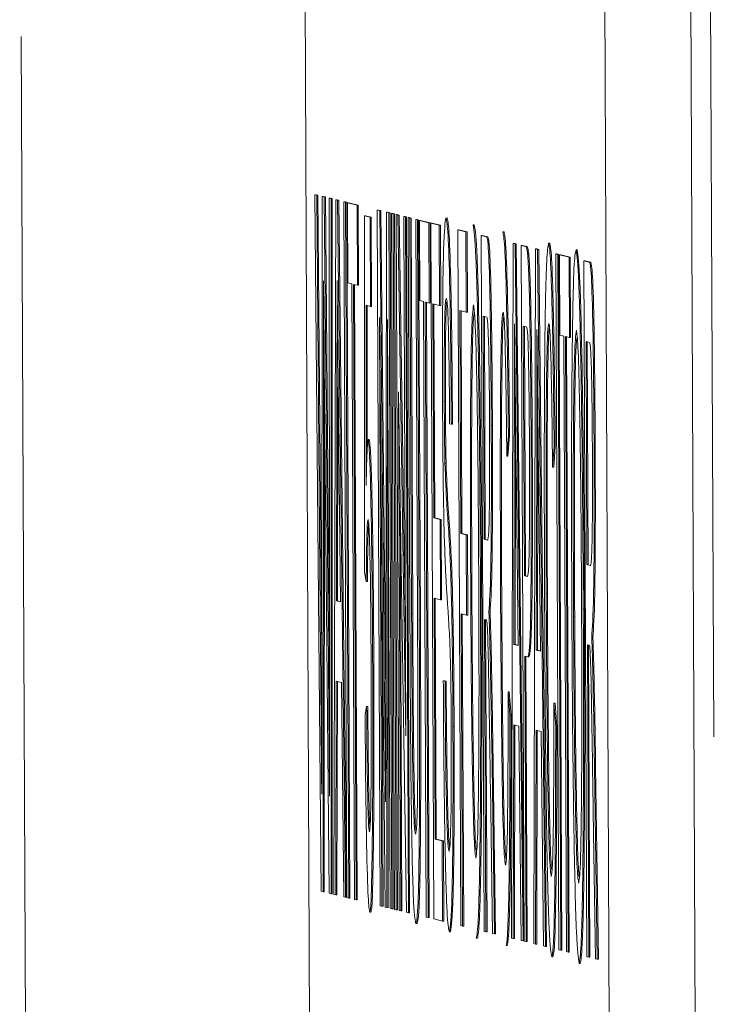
# Model space of a CAD drawing. Header units: inches. Extents: x 0.8 to 33.2, y 0.3 to 21.8.
# Tile 32 of 52: x 7.0688 to 7.1309, y 13.6593 to 13.7452. Entities that reach past the tile are written whole.
import ezdxf

# ---------------------------------------------------------------- set-up
doc = ezdxf.new("R2010")
doc.units = ezdxf.units.IN
doc.header["$MEASUREMENT"] = 0
doc.linetypes.add('PHANTOM', pattern=[0.5, 0.25, -0.05, 0.05, -0.05, 0.05, -0.05])

msp = doc.modelspace()

# ---------------------------------------------------------------- linework, layer by layer
at = {"color": 7, "linetype": 'PHANTOM', "lineweight": 0}
for p, q in [((7.130949, 13.33263), (7.126667, 14.313936)), ((7.070092, 13.493701), (7.068849, 13.773606))]:
    msp.add_line(p, q, dxfattribs=at)
at = {"color": 7, "linetype": 'Continuous', "lineweight": 15}
for p, q in [((7.092968, 13.926943), (7.094604, 13.55195)), ((7.120783, 13.54552), (7.119146, 13.920513)), ((7.128281, 13.545553), (7.126645, 13.920546)), ((7.095151, 13.669163), (7.094619, 13.729896)), ((7.094619, 13.729896), (7.094774, 13.729858)), ((7.094619, 13.729896), (7.094719, 13.729896)), ((7.094719, 13.729896), (7.094874, 13.729858)), ((7.094774, 13.729858), (7.095105, 13.689921)), ((7.094774, 13.729858), (7.094874, 13.729858)), ((7.094874, 13.729858), (7.095205, 13.689921)), ((7.095214, 13.688389), (7.095243, 13.729743)), ((7.095243, 13.729743), (7.095423, 13.729699)), ((7.095243, 13.729743), (7.095343, 13.729743)), ((7.095343, 13.729743), (7.095523, 13.729699)), ((7.095423, 13.729699), (7.095706, 13.699267)), ((7.095423, 13.729699), (7.095523, 13.729699)), ((7.095523, 13.729699), (7.095806, 13.699267)), ((7.095863, 13.72959), (7.095963, 13.729591)), ((7.095863, 13.72959), (7.096018, 13.729552)), ((7.09588, 13.689961), (7.095863, 13.72959)), ((7.095963, 13.729591), (7.096118, 13.729553)), ((7.096018, 13.729552), (7.096016, 13.66895)), ((7.096018, 13.729552), (7.096118, 13.729553)), ((7.096118, 13.729553), (7.096115, 13.668951)), ((7.096273, 13.668887), (7.096429, 13.729451)), ((7.096429, 13.729451), (7.096529, 13.729452)), ((7.096429, 13.729451), (7.096597, 13.72941)), ((7.096529, 13.729452), (7.096697, 13.72941)), ((7.096597, 13.72941), (7.097283, 13.668639)), ((7.096597, 13.72941), (7.096697, 13.72941)), ((7.096697, 13.72941), (7.097382, 13.66864)), ((7.097409, 13.668608), (7.097144, 13.729276)), ((7.097144, 13.729276), (7.097294, 13.729239)), ((7.097144, 13.729276), (7.097244, 13.729276)), ((7.097244, 13.729276), (7.097394, 13.729239)), ((7.097294, 13.729239), (7.097558, 13.668571)), ((7.097294, 13.729239), (7.097394, 13.729239)), ((7.097394, 13.729239), (7.097658, 13.668572)), ((7.097456, 13.729199), (7.097556, 13.7292)), ((7.097456, 13.729199), (7.098285, 13.728996)), ((7.097487, 13.722199), (7.097456, 13.729199)), ((7.097556, 13.7292), (7.098385, 13.728996)), ((7.098285, 13.728996), (7.098385, 13.728996)), ((7.098385, 13.728996), (7.098415, 13.721996)), ((7.098285, 13.728996), (7.098315, 13.721996)), ((7.100049, 13.728562), (7.100149, 13.728563)), ((7.100314, 13.667894), (7.100049, 13.728562)), ((7.100049, 13.728562), (7.100274, 13.728507)), ((7.100149, 13.728563), (7.100374, 13.728508)), ((7.100274, 13.728507), (7.100374, 13.728508)), ((7.100274, 13.728507), (7.100696, 13.685877)), ((7.100374, 13.728508), (7.100793, 13.686264)), ((7.100793, 13.686582), (7.100845, 13.728367)), ((7.100845, 13.728367), (7.101067, 13.728312)), ((7.100845, 13.728367), (7.100945, 13.728367)), ((7.100945, 13.728367), (7.101167, 13.728313)), ((7.101067, 13.728312), (7.101167, 13.728313)), ((7.101067, 13.728312), (7.101332, 13.667644)), ((7.101167, 13.728313), (7.101432, 13.667645)), ((7.101298, 13.728255), (7.101398, 13.728256)), ((7.101563, 13.667588), (7.101298, 13.728255)), ((7.101298, 13.728255), (7.101448, 13.728219)), ((7.101398, 13.728256), (7.101548, 13.728219)), ((7.101448, 13.728219), (7.101712, 13.667551)), ((7.101448, 13.728219), (7.101548, 13.728219)), ((7.101548, 13.728219), (7.101812, 13.667551)), ((7.101956, 13.667491), (7.101692, 13.728159)), ((7.101692, 13.728159), (7.10185, 13.72812)), ((7.101692, 13.728159), (7.101792, 13.728159)), ((7.101792, 13.728159), (7.10195, 13.728121)), ((7.098926, 13.728061), (7.099026, 13.728062)), ((7.098953, 13.696976), (7.098926, 13.728061)), ((7.098926, 13.728061), (7.099428, 13.727938)), ((7.099026, 13.728062), (7.099528, 13.727938)), ((7.099428, 13.727938), (7.099462, 13.72016)), ((7.099428, 13.727938), (7.099528, 13.727938)), ((7.099528, 13.727938), (7.099562, 13.72016)), ((7.10185, 13.72812), (7.10195, 13.728121)), ((7.10185, 13.72812), (7.102555, 13.682726)), ((7.10195, 13.728121), (7.102515, 13.691682)), ((7.102357, 13.727995), (7.102457, 13.727996)), ((7.102555, 13.682726), (7.102357, 13.727995)), ((7.102357, 13.727995), (7.102506, 13.727959)), ((7.102457, 13.727996), (7.102606, 13.727959)), ((7.102506, 13.727959), (7.102771, 13.667291)), ((7.102506, 13.727959), (7.102606, 13.727959)), ((7.102606, 13.727959), (7.102871, 13.667291)), ((7.102903, 13.692995), (7.10275, 13.727899)), ((7.10275, 13.727899), (7.1029, 13.727862)), ((7.10275, 13.727899), (7.102851, 13.727899)), ((7.102851, 13.727899), (7.103, 13.727863)), ((7.1029, 13.727862), (7.103, 13.727863)), ((7.1029, 13.727862), (7.103051, 13.69336)), ((7.103, 13.727863), (7.10315, 13.69336)), ((7.103416, 13.727735), (7.103516, 13.727736)), ((7.103416, 13.727735), (7.103565, 13.727699)), ((7.103566, 13.693233), (7.103416, 13.727735)), ((7.103516, 13.727736), (7.103665, 13.727699)), ((7.103565, 13.727699), (7.103717, 13.692795)), ((7.103565, 13.727699), (7.103665, 13.727699)), ((7.103665, 13.727699), (7.103817, 13.692796)), ((7.103758, 13.720659), (7.103728, 13.727659)), ((7.103728, 13.727659), (7.104556, 13.727455)), ((7.103728, 13.727659), (7.103828, 13.727659)), ((7.103828, 13.727659), (7.104656, 13.727456)), ((7.104556, 13.727455), (7.104656, 13.727456)), ((7.104556, 13.727455), (7.104586, 13.720455)), ((7.104656, 13.727456), (7.104686, 13.720456)), ((7.104719, 13.727415), (7.104819, 13.727416)), ((7.104984, 13.666748), (7.104719, 13.727415)), ((7.104719, 13.727415), (7.105466, 13.727232)), ((7.104819, 13.727416), (7.105566, 13.727232)), ((7.106047, 13.727866), (7.106147, 13.727867)), ((7.108422, 13.727283), (7.108522, 13.727283)), ((7.105466, 13.727232), (7.105496, 13.720232)), ((7.105466, 13.727232), (7.105566, 13.727232)), ((7.105566, 13.727232), (7.105596, 13.720232)), ((7.107081, 13.726835), (7.107181, 13.726836)), ((7.107345, 13.666167), (7.107081, 13.726835)), ((7.107081, 13.726835), (7.107787, 13.726662)), ((7.107181, 13.726836), (7.107887, 13.726662)), ((7.107787, 13.726662), (7.107817, 13.719662)), ((7.107787, 13.726662), (7.107887, 13.726662)), ((7.107887, 13.726662), (7.107917, 13.719662)), ((7.111013, 13.726646), (7.111113, 13.726647)), ((7.109382, 13.665667), (7.109117, 13.726335)), ((7.109117, 13.726335), (7.109576, 13.726222)), ((7.109117, 13.726335), (7.109217, 13.726335)), ((7.109217, 13.726335), (7.109676, 13.726223)), ((7.109576, 13.726222), (7.109676, 13.726223)), ((7.111762, 13.665083), (7.111917, 13.725647)), ((7.111917, 13.725647), (7.112017, 13.725648)), ((7.111917, 13.725647), (7.112086, 13.725606)), ((7.112017, 13.725648), (7.112186, 13.725606)), ((7.112086, 13.725606), (7.112771, 13.664835)), ((7.112086, 13.725606), (7.112186, 13.725606)), ((7.112186, 13.725606), (7.112871, 13.664835)), ((7.115004, 13.725666), (7.115104, 13.725667)), ((7.112884, 13.664807), (7.112619, 13.725475)), ((7.112619, 13.725475), (7.113008, 13.725379)), ((7.112619, 13.725475), (7.112719, 13.725475)), ((7.112719, 13.725475), (7.113108, 13.72538)), ((7.113008, 13.725379), (7.113108, 13.72538)), ((7.113168, 13.72477), (7.113268, 13.72477)), ((7.113716, 13.664603), (7.113872, 13.725167)), ((7.113872, 13.725167), (7.113972, 13.725168)), ((7.113872, 13.725167), (7.11404, 13.725126)), ((7.113972, 13.725168), (7.11414, 13.725126)), ((7.11404, 13.725126), (7.114726, 13.664355)), ((7.11404, 13.725126), (7.11414, 13.725126)), ((7.11414, 13.725126), (7.114826, 13.664355)), ((7.115646, 13.724731), (7.115746, 13.724732)), ((7.115911, 13.664064), (7.115646, 13.724731)), ((7.115646, 13.724731), (7.115796, 13.724695)), ((7.115746, 13.724732), (7.115895, 13.724695)), ((7.117395, 13.725079), (7.117495, 13.725079)), ((7.115796, 13.724695), (7.11606, 13.664027)), ((7.115796, 13.724695), (7.115895, 13.724695)), ((7.115895, 13.724695), (7.11616, 13.664027)), ((7.115989, 13.717655), (7.115959, 13.724655)), ((7.115959, 13.724655), (7.116787, 13.724451)), ((7.115959, 13.724655), (7.116059, 13.724655)), ((7.116059, 13.724655), (7.116887, 13.724452)), ((7.116787, 13.724451), (7.116887, 13.724452)), ((7.116787, 13.724451), (7.116817, 13.717451)), ((7.116887, 13.724452), (7.116917, 13.717452)), ((7.11809, 13.724131), (7.11819, 13.724132)), ((7.118354, 13.663463), (7.11809, 13.724131)), ((7.11809, 13.724131), (7.118549, 13.724018)), ((7.11819, 13.724132), (7.118649, 13.724019)), ((7.118549, 13.724018), (7.118649, 13.724019)), ((7.097826, 13.722116), (7.097487, 13.722199)), ((7.098061, 13.668448), (7.097826, 13.722116)), ((7.098315, 13.721996), (7.097976, 13.722079)), ((7.097976, 13.722079), (7.09821, 13.668411)), ((7.098076, 13.722054), (7.09831, 13.668412)), ((7.098315, 13.721996), (7.098415, 13.721996)), ((7.104098, 13.720575), (7.103758, 13.720659)), ((7.104332, 13.666908), (7.104098, 13.720575)), ((7.104586, 13.720455), (7.104247, 13.720539)), ((7.104247, 13.720539), (7.104481, 13.666871)), ((7.104347, 13.720514), (7.104581, 13.666871)), ((7.104586, 13.720455), (7.104686, 13.720456)), ((7.099462, 13.72016), (7.099071, 13.720256)), ((7.099071, 13.720256), (7.099086, 13.704555)), ((7.099171, 13.720231), (7.099182, 13.707834)), ((7.099462, 13.72016), (7.099562, 13.72016)), ((7.105496, 13.720232), (7.104899, 13.720379)), ((7.104899, 13.720379), (7.10498, 13.701711)), ((7.104999, 13.720354), (7.10508, 13.701712)), ((7.105496, 13.720232), (7.105596, 13.720232)), ((7.107817, 13.719662), (7.107261, 13.719798)), ((7.107261, 13.719798), (7.107345, 13.700354)), ((7.107361, 13.719774), (7.107446, 13.700354)), ((7.107817, 13.719662), (7.107917, 13.719662)), ((7.100744, 13.667789), (7.100239, 13.719192)), ((7.100239, 13.719192), (7.100463, 13.667858)), ((7.100959, 13.719015), (7.1009, 13.66775)), ((7.101183, 13.667681), (7.100959, 13.719015)), ((7.109612, 13.719221), (7.109297, 13.719298)), ((7.109297, 13.719298), (7.109382, 13.699854)), ((7.109397, 13.719274), (7.109482, 13.699854)), ((7.113052, 13.718376), (7.112799, 13.718438)), ((7.112799, 13.718438), (7.112894, 13.69666)), ((7.112899, 13.718414), (7.112994, 13.69666)), ((7.116328, 13.717571), (7.115989, 13.717655)), ((7.116563, 13.663904), (7.116328, 13.717571)), ((7.116817, 13.717451), (7.116478, 13.717535)), ((7.116478, 13.717535), (7.116712, 13.663867)), ((7.116578, 13.71751), (7.116812, 13.663867)), ((7.116817, 13.717451), (7.116917, 13.717452)), ((7.118585, 13.717017), (7.11827, 13.717094)), ((7.11827, 13.717094), (7.118354, 13.69765)), ((7.11837, 13.71707), (7.118454, 13.69765)), ((7.095851, 13.66899), (7.095428, 13.715408)), ((7.095359, 13.714454), (7.095327, 13.669119)), ((7.095359, 13.714454), (7.095437, 13.714455)), ((7.102613, 13.66733), (7.101908, 13.712724)), ((7.101908, 13.712724), (7.102106, 13.667454)), ((7.095457, 13.712199), (7.095428, 13.66912)), ((7.105899, 13.711866), (7.105999, 13.711866)), ((7.09652, 13.711243), (7.096485, 13.694475)), ((7.09652, 13.711243), (7.09662, 13.711244)), ((7.09662, 13.711244), (7.096585, 13.694475)), ((7.096847, 13.694386), (7.096674, 13.710356)), ((7.106517, 13.70988), (7.106368, 13.709917)), ((7.106517, 13.70988), (7.106617, 13.709881)), ((7.110003, 13.709777), (7.110103, 13.709778)), ((7.099257, 13.708556), (7.099357, 13.708556)), ((7.111498, 13.708912), (7.111357, 13.707114)), ((7.111598, 13.708913), (7.111457, 13.707114)), ((7.111498, 13.708912), (7.111598, 13.708913)), ((7.113483, 13.707842), (7.113583, 13.707842)), ((7.115489, 13.707932), (7.115348, 13.706133)), ((7.115589, 13.707932), (7.115448, 13.706134)), ((7.115489, 13.707932), (7.115589, 13.707932)), ((7.118975, 13.707573), (7.119075, 13.707574)), ((7.111357, 13.707114), (7.111457, 13.707114)), ((7.112009, 13.707439), (7.111974, 13.69067)), ((7.112009, 13.707439), (7.112109, 13.70744)), ((7.112109, 13.70744), (7.112074, 13.690671)), ((7.113963, 13.706959), (7.113928, 13.69019)), ((7.113963, 13.706959), (7.114063, 13.70696)), ((7.114063, 13.70696), (7.114028, 13.690191)), ((7.10596, 13.706497), (7.10606, 13.706497)), ((7.112335, 13.690581), (7.112163, 13.706552)), ((7.11429, 13.690101), (7.114117, 13.706072)), ((7.115348, 13.706133), (7.115448, 13.706134)), ((7.102047, 13.703769), (7.102206, 13.667455)), ((7.10498, 13.701711), (7.10508, 13.701712)), ((7.10498, 13.701711), (7.105537, 13.701575)), ((7.10508, 13.701712), (7.105637, 13.701575)), ((7.105537, 13.701575), (7.105567, 13.694575)), ((7.105537, 13.701575), (7.105637, 13.701575)), ((7.105637, 13.701575), (7.105667, 13.694575)), ((7.100419, 13.70087), (7.100563, 13.667858)), ((7.101038, 13.700853), (7.101, 13.667751)), ((7.107345, 13.700354), (7.107821, 13.700237)), ((7.107345, 13.700354), (7.107446, 13.700354)), ((7.107446, 13.700354), (7.107921, 13.700237)), ((7.107821, 13.700237), (7.107851, 13.693237)), ((7.107821, 13.700237), (7.107921, 13.700237)), ((7.107921, 13.700237), (7.107951, 13.693237)), ((7.109382, 13.699854), (7.109665, 13.699784)), ((7.109382, 13.699854), (7.109482, 13.699854)), ((7.095706, 13.699267), (7.095806, 13.699267)), ((7.106412, 13.698252), (7.106512, 13.698253)), ((7.118354, 13.69765), (7.118638, 13.69758)), ((7.118354, 13.69765), (7.118454, 13.69765)), ((7.099092, 13.696165), (7.098953, 13.696976)), ((7.112894, 13.69666), (7.11315, 13.696597)), ((7.112894, 13.69666), (7.112994, 13.69666)), ((7.112994, 13.69666), (7.113154, 13.696621)), ((7.099092, 13.696165), (7.099192, 13.696165)), ((7.10906, 13.695951), (7.10916, 13.695951)), ((7.110808, 13.696104), (7.110908, 13.696104)), ((7.105567, 13.694575), (7.105011, 13.694711)), ((7.105011, 13.694711), (7.105102, 13.673711)), ((7.105111, 13.694687), (7.105202, 13.673711)), ((7.108208, 13.695359), (7.108308, 13.695359)), ((7.114799, 13.695124), (7.114899, 13.695124)), ((7.096485, 13.694475), (7.096847, 13.694386)), ((7.096485, 13.694475), (7.096585, 13.694475)), ((7.096585, 13.694475), (7.096846, 13.694411)), ((7.105567, 13.694575), (7.105667, 13.694575)), ((7.103051, 13.69336), (7.10315, 13.69336)), ((7.107851, 13.693237), (7.107376, 13.693353)), ((7.107376, 13.693353), (7.107495, 13.666131)), ((7.107476, 13.693329), (7.107595, 13.666131)), ((7.107851, 13.693237), (7.107951, 13.693237)), ((7.109793, 13.693537), (7.109893, 13.693537)), ((7.117181, 13.693155), (7.117281, 13.693155)), ((7.118032, 13.693747), (7.118132, 13.693747)), ((7.103717, 13.692795), (7.103817, 13.692796)), ((7.109565, 13.692816), (7.109412, 13.692853)), ((7.109412, 13.692853), (7.109531, 13.665631)), ((7.109512, 13.692829), (7.109631, 13.665631)), ((7.118766, 13.691333), (7.118866, 13.691333)), ((7.109889, 13.690527), (7.109988, 13.690527)), ((7.111974, 13.69067), (7.112074, 13.690671)), ((7.111974, 13.69067), (7.112335, 13.690581)), ((7.112074, 13.690671), (7.112335, 13.690607)), ((7.118538, 13.690612), (7.118385, 13.69065)), ((7.118385, 13.69065), (7.118504, 13.663427)), ((7.118485, 13.690625), (7.118604, 13.663427)), ((7.095105, 13.689921), (7.095205, 13.689921)), ((7.113184, 13.689596), (7.112925, 13.68966)), ((7.112925, 13.68966), (7.113033, 13.66477)), ((7.113025, 13.689635), (7.113133, 13.664771)), ((7.113184, 13.689596), (7.113284, 13.689596)), ((7.113928, 13.69019), (7.114028, 13.690191)), ((7.113928, 13.69019), (7.11429, 13.690101)), ((7.114028, 13.690191), (7.114289, 13.690127)), ((7.099653, 13.68884), (7.099753, 13.688841)), ((7.118861, 13.688323), (7.118961, 13.688324)), ((7.096471, 13.687485), (7.096432, 13.668848)), ((7.096922, 13.687375), (7.096471, 13.687485)), ((7.096571, 13.687461), (7.096532, 13.668848)), ((7.097124, 13.668678), (7.096922, 13.687375)), ((7.105815, 13.687521), (7.105915, 13.687522)), ((7.105815, 13.687521), (7.105964, 13.687485)), ((7.105915, 13.687522), (7.106064, 13.687485)), ((7.105964, 13.687485), (7.106064, 13.687485)), ((7.111474, 13.686544), (7.111574, 13.686545)), ((7.111474, 13.686544), (7.111632, 13.684514)), ((7.111574, 13.686545), (7.111732, 13.684515)), ((7.098994, 13.684535), (7.099126, 13.685279)), ((7.099126, 13.685279), (7.099226, 13.68528)), ((7.115465, 13.685564), (7.115623, 13.683534)), ((7.115465, 13.685564), (7.115565, 13.685564)), ((7.115565, 13.685564), (7.115723, 13.683535)), ((7.111632, 13.684514), (7.111732, 13.684515)), ((7.10666, 13.683538), (7.106759, 13.683539)), ((7.111959, 13.683681), (7.11192, 13.665044)), ((7.11241, 13.68357), (7.111959, 13.683681)), ((7.112059, 13.683657), (7.11202, 13.665044)), ((7.112613, 13.664874), (7.11241, 13.68357)), ((7.115623, 13.683534), (7.115723, 13.683535)), ((7.113914, 13.683201), (7.113875, 13.664564)), ((7.114365, 13.68309), (7.113914, 13.683201)), ((7.114014, 13.683177), (7.113975, 13.664564)), ((7.114567, 13.664394), (7.114365, 13.68309)), ((7.110036, 13.682235), (7.110136, 13.682236)), ((7.110036, 13.682235), (7.110283, 13.665446)), ((7.110136, 13.682236), (7.110383, 13.665446)), ((7.119009, 13.680032), (7.119256, 13.663242)), ((7.119009, 13.680032), (7.119109, 13.680032)), ((7.119109, 13.680032), (7.119356, 13.663243)), ((7.110112, 13.665488), (7.109924, 13.67833)), ((7.119085, 13.663284), (7.118897, 13.676126)), ((7.099634, 13.674641), (7.099734, 13.674642)), ((7.105102, 13.673711), (7.105727, 13.673558)), ((7.105102, 13.673711), (7.105202, 13.673711)), ((7.105202, 13.673711), (7.105827, 13.673558)), ((7.105727, 13.673558), (7.105757, 13.666557)), ((7.105727, 13.673558), (7.105827, 13.673558)), ((7.105827, 13.673558), (7.105857, 13.666558)), ((7.095327, 13.669119), (7.095151, 13.669163)), ((7.095327, 13.669119), (7.095428, 13.66912)), ((7.096016, 13.66895), (7.095851, 13.66899)), ((7.096016, 13.66895), (7.096115, 13.668951)), ((7.096432, 13.668848), (7.096273, 13.668887)), ((7.096432, 13.668848), (7.096532, 13.668848)), ((7.097283, 13.668639), (7.097124, 13.668678)), ((7.097283, 13.668639), (7.097382, 13.66864)), ((7.097558, 13.668571), (7.097409, 13.668608)), ((7.097558, 13.668571), (7.097658, 13.668572)), ((7.09821, 13.668411), (7.098061, 13.668448)), ((7.09821, 13.668411), (7.09831, 13.668412)), ((7.099397, 13.667343), (7.099497, 13.667343)), ((7.100463, 13.667858), (7.100314, 13.667894)), ((7.100463, 13.667858), (7.100563, 13.667858)), ((7.1009, 13.66775), (7.100744, 13.667789)), ((7.1009, 13.66775), (7.101, 13.667751)), ((7.101332, 13.667644), (7.101183, 13.667681)), ((7.101332, 13.667644), (7.101432, 13.667645)), ((7.101712, 13.667551), (7.101563, 13.667588)), ((7.101712, 13.667551), (7.101812, 13.667551)), ((7.102106, 13.667454), (7.101956, 13.667491)), ((7.102106, 13.667454), (7.102206, 13.667455)), ((7.102771, 13.667291), (7.102613, 13.66733)), ((7.102771, 13.667291), (7.102871, 13.667291)), ((7.103428, 13.666353), (7.103528, 13.666353)), ((7.104481, 13.666871), (7.104332, 13.666908)), ((7.104481, 13.666871), (7.104581, 13.666871)), ((7.105757, 13.666557), (7.104984, 13.666748)), ((7.105757, 13.666557), (7.105857, 13.666558)), ((7.106353, 13.665634), (7.106453, 13.665635)), ((7.107495, 13.666131), (7.107345, 13.666167)), ((7.107495, 13.666131), (7.107595, 13.666131)), ((7.109531, 13.665631), (7.109382, 13.665667)), ((7.109531, 13.665631), (7.109631, 13.665631)), ((7.110283, 13.665446), (7.110112, 13.665488)), ((7.108693, 13.66506), (7.108793, 13.66506)), ((7.110283, 13.665446), (7.110383, 13.665446)), ((7.11192, 13.665044), (7.111762, 13.665083)), ((7.11192, 13.665044), (7.11202, 13.665044)), ((7.112771, 13.664835), (7.112613, 13.664874)), ((7.112771, 13.664835), (7.112871, 13.664835)), ((7.113033, 13.66477), (7.112884, 13.664807)), ((7.113033, 13.66477), (7.113133, 13.664771)), ((7.111288, 13.664422), (7.111388, 13.664423)), ((7.113875, 13.664564), (7.113716, 13.664603)), ((7.113875, 13.664564), (7.113975, 13.664564)), ((7.114726, 13.664355), (7.114567, 13.664394)), ((7.114726, 13.664355), (7.114826, 13.664355)), ((7.11606, 13.664027), (7.115911, 13.664064)), ((7.11606, 13.664027), (7.11616, 13.664027)), ((7.116712, 13.663867), (7.116563, 13.663904)), ((7.116712, 13.663867), (7.116812, 13.663867)), ((7.115279, 13.663442), (7.115379, 13.663442)), ((7.118504, 13.663427), (7.118354, 13.663463)), ((7.118504, 13.663427), (7.118604, 13.663427)), ((7.119256, 13.663242), (7.119085, 13.663284)), ((7.119256, 13.663242), (7.119356, 13.663243)), ((7.117665, 13.662856), (7.117765, 13.662856))]:
    msp.add_line(p, q, dxfattribs=at)
for points, knots in [([(7.105752, 13.711343), (7.105747, 13.713211), (7.105738, 13.716948), (7.105769, 13.72184), (7.105862, 13.726871), (7.105971, 13.727456), (7.106047, 13.727866)], [0, 0, 0, 0, 0.187029, 0.374122, 0.561141, 1, 1, 1, 1]), ([(7.106047, 13.727866), (7.1061, 13.727664), (7.106206, 13.727261), (7.106358, 13.723414), (7.10647, 13.716949), (7.106501, 13.712238), (7.106517, 13.70988)], [0, 0, 0, 0, 0.280797, 0.56015, 0.779873, 1, 1, 1, 1]), ([(7.106147, 13.727867), (7.1062, 13.727665), (7.106306, 13.727262), (7.106458, 13.723415), (7.10657, 13.716949), (7.106601, 13.712238), (7.106617, 13.709881)], [0, 0, 0, 0, 0.280797, 0.56015, 0.779873, 1, 1, 1, 1]), ([(7.108422, 13.727283), (7.108502, 13.726739), (7.108662, 13.725652), (7.108871, 13.717035), (7.109002, 13.706452), (7.10904, 13.699453), (7.10906, 13.695951)], [0, 0, 0, 0, 0.279565, 0.558584, 0.779088, 1, 1, 1, 1]), ([(7.108522, 13.727283), (7.108602, 13.726739), (7.108762, 13.725652), (7.108972, 13.717035), (7.109101, 13.706453), (7.10914, 13.699454), (7.10916, 13.695951)], [0, 0, 0, 0, 0.279565, 0.558585, 0.779088, 1, 1, 1, 1]), ([(7.111013, 13.726646), (7.111066, 13.726415), (7.111171, 13.725953), (7.111318, 13.721526), (7.111429, 13.715528), (7.111475, 13.711119), (7.111498, 13.708912)], [0, 0, 0, 0, 0.2800812, 0.559449, 0.7795493, 1, 1, 1, 1]), ([(7.111113, 13.726647), (7.111166, 13.726415), (7.111271, 13.725954), (7.111418, 13.721527), (7.111529, 13.715528), (7.111575, 13.711119), (7.111598, 13.708913)], [0, 0, 0, 0, 0.280081, 0.559449, 0.779549, 1, 1, 1, 1]), ([(7.109576, 13.726222), (7.109625, 13.726181), (7.109723, 13.726098), (7.109868, 13.722759), (7.109963, 13.716342), (7.109989, 13.711967), (7.110003, 13.709777)], [0, 0, 0, 0, 0.281672, 0.559203, 0.77941, 1, 1, 1, 1]), ([(7.109676, 13.726223), (7.109725, 13.726181), (7.109823, 13.726098), (7.109968, 13.722759), (7.110063, 13.716343), (7.110089, 13.711967), (7.110103, 13.709778)], [0, 0, 0, 0, 0.281672, 0.559203, 0.77941, 1, 1, 1, 1]), ([(7.11465, 13.695124), (7.114637, 13.699499), (7.11461, 13.708227), (7.114681, 13.718925), (7.114829, 13.724757), (7.114946, 13.725363), (7.115004, 13.725666)], [0, 0, 0, 0, 0.280492, 0.559571, 0.779615, 1, 1, 1, 1]), ([(7.115004, 13.725666), (7.115057, 13.725435), (7.115162, 13.724973), (7.115309, 13.720546), (7.11542, 13.714548), (7.115466, 13.710138), (7.115489, 13.707932)], [0, 0, 0, 0, 0.28008, 0.559447, 0.779546, 1, 1, 1, 1]), ([(7.115104, 13.725667), (7.115157, 13.725435), (7.115262, 13.724974), (7.115409, 13.720547), (7.11552, 13.714548), (7.115566, 13.710139), (7.115589, 13.707932)], [0, 0, 0, 0, 0.28008, 0.559446, 0.779546, 1, 1, 1, 1]), ([(7.113008, 13.725379), (7.113038, 13.725365), (7.11309, 13.72534), (7.113144, 13.724944), (7.113168, 13.72477)], [0, 0, 0, 0, 0.560101, 1, 1, 1, 1]), ([(7.113108, 13.72538), (7.113138, 13.725366), (7.11319, 13.725341), (7.113244, 13.724944), (7.113268, 13.72477)], [0, 0, 0, 0, 0.560101, 1, 1, 1, 1]), ([(7.113168, 13.72477), (7.113208, 13.724224), (7.11329, 13.723134), (7.113389, 13.718449), (7.113453, 13.713123), (7.113473, 13.709603), (7.113483, 13.707842)], [0, 0, 0, 0, 0.280013, 0.558908, 0.779392, 1, 1, 1, 1]), ([(7.113268, 13.72477), (7.113308, 13.724224), (7.11339, 13.723134), (7.113489, 13.718449), (7.113553, 13.713123), (7.113573, 13.709603), (7.113583, 13.707842)], [0, 0, 0, 0, 0.280013, 0.558907, 0.779392, 1, 1, 1, 1]), ([(7.117031, 13.693289), (7.117016, 13.69784), (7.116987, 13.706917), (7.117063, 13.717917), (7.117212, 13.724255), (7.117334, 13.724804), (7.117395, 13.725079)], [0, 0, 0, 0, 0.280571, 0.559575, 0.77956, 1, 1, 1, 1]), ([(7.117395, 13.725079), (7.117475, 13.724535), (7.117635, 13.723448), (7.117844, 13.714831), (7.117974, 13.704248), (7.118013, 13.697249), (7.118032, 13.693747)], [0, 0, 0, 0, 0.279565, 0.558585, 0.779088, 1, 1, 1, 1]), ([(7.117495, 13.725079), (7.117575, 13.724535), (7.117735, 13.723448), (7.117944, 13.714831), (7.118074, 13.704249), (7.118113, 13.69725), (7.118132, 13.693747)], [0, 0, 0, 0, 0.279565, 0.558584, 0.779088, 1, 1, 1, 1]), ([(7.118549, 13.724018), (7.118598, 13.723977), (7.118695, 13.723894), (7.11884, 13.720555), (7.118935, 13.714138), (7.118962, 13.709763), (7.118975, 13.707573)], [0, 0, 0, 0, 0.281671, 0.559201, 0.779411, 1, 1, 1, 1]), ([(7.118649, 13.724019), (7.118698, 13.723977), (7.118795, 13.723895), (7.11894, 13.720555), (7.119035, 13.714139), (7.119062, 13.709763), (7.119075, 13.707574)], [0, 0, 0, 0, 0.2816701, 0.5592005, 0.7794112, 1, 1, 1, 1]), ([(7.095364, 13.722393), (7.095363, 13.720911), (7.095361, 13.718265), (7.095359, 13.715619), (7.095359, 13.714454)], [0, 0, 0, 0, 0.5599925, 1, 1, 1, 1]), ([(7.095428, 13.715408), (7.095416, 13.716712), (7.095394, 13.719038), (7.095373, 13.721368), (7.095364, 13.722393)], [0, 0, 0, 0, 0.560014, 1, 1, 1, 1]), ([(7.096544, 13.722431), (7.096543, 13.720268), (7.096542, 13.716405), (7.096527, 13.712821), (7.09652, 13.711243)], [0, 0, 0, 0, 0.559915, 1, 1, 1, 1]), ([(7.096674, 13.710356), (7.09665, 13.712609), (7.096606, 13.716632), (7.096563, 13.720659), (7.096544, 13.722431)], [0, 0, 0, 0, 0.559998, 1, 1, 1, 1]), ([(7.106083, 13.720865), (7.106055, 13.720812), (7.105998, 13.720708), (7.105929, 13.719028), (7.105891, 13.715758), (7.105896, 13.713162), (7.105899, 13.711866)], [0, 0, 0, 0, 0.281291, 0.560822, 0.780679, 1, 1, 1, 1]), ([(7.106114, 13.720504), (7.106109, 13.720484), (7.106076, 13.720349), (7.106029, 13.718983), (7.105991, 13.715769), (7.105996, 13.713166), (7.105999, 13.711866)], [0, 0, 0, 0, 0.061793, 0.426694, 0.713697, 1, 1, 1, 1]), ([(7.106368, 13.709917), (7.106355, 13.711732), (7.106328, 13.715349), (7.10622, 13.72033), (7.106135, 13.720662), (7.106083, 13.720865)], [0, 0, 0, 0, 0.281091, 0.560286, 1, 1, 1, 1]), ([(7.108453, 13.720282), (7.108396, 13.719839), (7.108281, 13.718954), (7.108158, 13.709825), (7.108189, 13.700849), (7.108208, 13.695359)], [0, 0, 0, 0, 0.280128, 0.559654, 1, 1, 1, 1]), ([(7.108511, 13.719661), (7.108469, 13.719296), (7.10837, 13.718438), (7.108259, 13.709754), (7.108289, 13.700823), (7.108308, 13.695359)], [0, 0, 0, 0, 0.223451, 0.524984, 1, 1, 1, 1]), ([(7.10891, 13.696048), (7.108892, 13.699359), (7.108856, 13.705963), (7.10874, 13.714341), (7.108593, 13.719433), (7.1085, 13.719999), (7.108453, 13.720282)], [0, 0, 0, 0, 0.280796, 0.560067, 0.779984, 1, 1, 1, 1]), ([(7.111036, 13.719648), (7.111, 13.71951), (7.110926, 13.719235), (7.11084, 13.716002), (7.11077, 13.708569), (7.110793, 13.701243), (7.110808, 13.696104)], [0, 0, 0, 0, 0.1872236, 0.3739051, 0.5607343, 1, 1, 1, 1]), ([(7.111357, 13.707114), (7.111337, 13.709004), (7.111297, 13.712777), (7.111213, 13.717109), (7.11112, 13.719347), (7.111064, 13.719548), (7.111036, 13.719648)], [0, 0, 0, 0, 0.280549, 0.559737, 0.779654, 1, 1, 1, 1]), ([(7.109854, 13.709632), (7.109844, 13.711218), (7.109824, 13.714388), (7.109731, 13.718781), (7.109657, 13.719054), (7.109612, 13.719221)], [0, 0, 0, 0, 0.280406, 0.559981, 1, 1, 1, 1]), ([(7.11109, 13.719265), (7.11107, 13.719164), (7.111013, 13.718884), (7.110941, 13.715965), (7.11087, 13.708594), (7.110893, 13.701254), (7.110908, 13.696104)], [0, 0, 0, 0, 0.115556, 0.318698, 0.522002, 1, 1, 1, 1]), ([(7.112032, 13.718626), (7.112031, 13.716464), (7.11203, 13.712601), (7.112015, 13.709017), (7.112009, 13.707439)], [0, 0, 0, 0, 0.559914, 1, 1, 1, 1]), ([(7.112163, 13.706552), (7.112138, 13.708805), (7.112095, 13.712828), (7.112051, 13.716855), (7.112032, 13.718626)], [0, 0, 0, 0, 0.559998, 1, 1, 1, 1]), ([(7.113176, 13.717811), (7.113153, 13.718012), (7.113111, 13.718371), (7.11307, 13.718374), (7.113052, 13.718376)], [0, 0, 0, 0, 0.559586, 1, 1, 1, 1]), ([(7.113987, 13.718146), (7.113986, 13.715984), (7.113985, 13.712121), (7.11397, 13.708537), (7.113963, 13.706959)], [0, 0, 0, 0, 0.5599204, 1, 1, 1, 1]), ([(7.114117, 13.706072), (7.114093, 13.708325), (7.11405, 13.712348), (7.114006, 13.716375), (7.113987, 13.718146)], [0, 0, 0, 0, 0.560004, 1, 1, 1, 1]), ([(7.115028, 13.718668), (7.114991, 13.71853), (7.114917, 13.718255), (7.114832, 13.715021), (7.114761, 13.707588), (7.114784, 13.700263), (7.114799, 13.695124)], [0, 0, 0, 0, 0.187223, 0.373905, 0.560738, 1, 1, 1, 1]), ([(7.115081, 13.718285), (7.115061, 13.718184), (7.115004, 13.717904), (7.114932, 13.714985), (7.114861, 13.707613), (7.114883, 13.700274), (7.114899, 13.695124)], [0, 0, 0, 0, 0.115556, 0.318699, 0.522006, 1, 1, 1, 1]), ([(7.115348, 13.706133), (7.115328, 13.708024), (7.115288, 13.711797), (7.115204, 13.716129), (7.115111, 13.718367), (7.115055, 13.718567), (7.115028, 13.718668)], [0, 0, 0, 0, 0.280555, 0.559741, 0.779655, 1, 1, 1, 1]), ([(7.117426, 13.718079), (7.117369, 13.717635), (7.117254, 13.71675), (7.117131, 13.707621), (7.117162, 13.698645), (7.117181, 13.693155)], [0, 0, 0, 0, 0.280126, 0.559651, 1, 1, 1, 1]), ([(7.117883, 13.693844), (7.117865, 13.697155), (7.117829, 13.703759), (7.117713, 13.712137), (7.117566, 13.717229), (7.117473, 13.717795), (7.117426, 13.718079)], [0, 0, 0, 0, 0.280799, 0.56007, 0.779986, 1, 1, 1, 1]), ([(7.113334, 13.707636), (7.113328, 13.708849), (7.113314, 13.711274), (7.113275, 13.714369), (7.113227, 13.71672), (7.113193, 13.717448), (7.113176, 13.717811)], [0, 0, 0, 0, 0.280259, 0.56008, 0.780148, 1, 1, 1, 1]), ([(7.117484, 13.717457), (7.117442, 13.717092), (7.117343, 13.716234), (7.117232, 13.70755), (7.117262, 13.698619), (7.117281, 13.693155)], [0, 0, 0, 0, 0.2234504, 0.5249817, 1, 1, 1, 1]), ([(7.118827, 13.707428), (7.118817, 13.709015), (7.118796, 13.712184), (7.118704, 13.716577), (7.11863, 13.71685), (7.118585, 13.717017)], [0, 0, 0, 0, 0.280406, 0.559982, 1, 1, 1, 1]), ([(7.105899, 13.711866), (7.105905, 13.710734), (7.105917, 13.708712), (7.105947, 13.707174), (7.10596, 13.706497)], [0, 0, 0, 0, 0.559617, 1, 1, 1, 1]), ([(7.105999, 13.711866), (7.106005, 13.710735), (7.106017, 13.708713), (7.106047, 13.707175), (7.10606, 13.706497)], [0, 0, 0, 0, 0.559617, 1, 1, 1, 1]), ([(7.105965, 13.698192), (7.105938, 13.698971), (7.105884, 13.700527), (7.105797, 13.704805), (7.105769, 13.708868), (7.105752, 13.711343)], [0, 0, 0, 0, 0.281441, 0.56227, 1, 1, 1, 1]), ([(7.109665, 13.699784), (7.109696, 13.69981), (7.109757, 13.699862), (7.109834, 13.70155), (7.109864, 13.705478), (7.109858, 13.708246), (7.109854, 13.709632)], [0, 0, 0, 0, 0.281562, 0.560237, 0.779867, 1, 1, 1, 1]), ([(7.110003, 13.709777), (7.110009, 13.70741), (7.110021, 13.702681), (7.109954, 13.695703), (7.109854, 13.694358), (7.109793, 13.693537)], [0, 0, 0, 0, 0.28052, 0.560504, 1, 1, 1, 1]), ([(7.110103, 13.709778), (7.110109, 13.707411), (7.110121, 13.702681), (7.110053, 13.695703), (7.109954, 13.694359), (7.109893, 13.693537)], [0, 0, 0, 0, 0.2805196, 0.5605037, 1, 1, 1, 1]), ([(7.099086, 13.704555), (7.099112, 13.705811), (7.09916, 13.708052), (7.099227, 13.708402), (7.099257, 13.708556)], [0, 0, 0, 0, 0.559935, 1, 1, 1, 1]), ([(7.099257, 13.708556), (7.099307, 13.708183), (7.099407, 13.707437), (7.099533, 13.701865), (7.099617, 13.695384), (7.099641, 13.691023), (7.099653, 13.68884)], [0, 0, 0, 0, 0.279169, 0.558799, 0.779168, 1, 1, 1, 1]), ([(7.099357, 13.708556), (7.099407, 13.708184), (7.099507, 13.707438), (7.099633, 13.701865), (7.099717, 13.695384), (7.099741, 13.691024), (7.099753, 13.688841)], [0, 0, 0, 0, 0.27917, 0.558799, 0.779168, 1, 1, 1, 1]), ([(7.11315, 13.696597), (7.113182, 13.696654), (7.113245, 13.696767), (7.113323, 13.698941), (7.113348, 13.703249), (7.113339, 13.706171), (7.113334, 13.707636)], [0, 0, 0, 0, 0.281402, 0.559756, 0.779356, 1, 1, 1, 1]), ([(7.113483, 13.707842), (7.11349, 13.704808), (7.113506, 13.698759), (7.113408, 13.690035), (7.113269, 13.689763), (7.113184, 13.689596)], [0, 0, 0, 0, 0.2807496, 0.5597077, 1, 1, 1, 1]), ([(7.113583, 13.707842), (7.11359, 13.704808), (7.113605, 13.69876), (7.113509, 13.690036), (7.113369, 13.689763), (7.113284, 13.689596)], [0, 0, 0, 0, 0.28075, 0.559708, 1, 1, 1, 1]), ([(7.118975, 13.707573), (7.118981, 13.705206), (7.118993, 13.700477), (7.118927, 13.693499), (7.118827, 13.692154), (7.118766, 13.691333)], [0, 0, 0, 0, 0.280515, 0.5605, 1, 1, 1, 1]), ([(7.119075, 13.707574), (7.119081, 13.705207), (7.119093, 13.700478), (7.119027, 13.6935), (7.118927, 13.692155), (7.118866, 13.691333)], [0, 0, 0, 0, 0.280515, 0.5605, 1, 1, 1, 1]), ([(7.118638, 13.69758), (7.118669, 13.697606), (7.11873, 13.697658), (7.118807, 13.699347), (7.118837, 13.703274), (7.11883, 13.706042), (7.118827, 13.707428)], [0, 0, 0, 0, 0.281561, 0.560237, 0.779867, 1, 1, 1, 1]), ([(7.10596, 13.706497), (7.10601, 13.705205), (7.106094, 13.70307), (7.106212, 13.70165), (7.106312, 13.700216), (7.106379, 13.698907), (7.106412, 13.698252)], [0, 0, 0, 0, 0.338408, 0.558975, 0.779536, 1, 1, 1, 1]), ([(7.10606, 13.706497), (7.10611, 13.705205), (7.106193, 13.70307), (7.106312, 13.70165), (7.106412, 13.700217), (7.106479, 13.698907), (7.106512, 13.698253)], [0, 0, 0, 0, 0.338408, 0.558975, 0.779535, 1, 1, 1, 1]), ([(7.09925, 13.701565), (7.09923, 13.701513), (7.099191, 13.701409), (7.09913, 13.699833), (7.099107, 13.697555), (7.099092, 13.696165)], [0, 0, 0, 0, 0.2809262, 0.5611644, 1, 1, 1, 1]), ([(7.099519, 13.688412), (7.099509, 13.690317), (7.099488, 13.694116), (7.099417, 13.698881), (7.099329, 13.70128), (7.099276, 13.70147), (7.09925, 13.701565)], [0, 0, 0, 0, 0.280657, 0.559594, 0.779293, 1, 1, 1, 1]), ([(7.099294, 13.701228), (7.099293, 13.701223), (7.099273, 13.701108), (7.09923, 13.69975), (7.099206, 13.697524), (7.099192, 13.696165)], [0, 0, 0, 0, 0.015467, 0.399154, 1, 1, 1, 1]), ([(7.095706, 13.699267), (7.095742, 13.695218), (7.095804, 13.687989), (7.095861, 13.680674), (7.095886, 13.677456)], [0, 0, 0, 0, 0.560002, 1, 1, 1, 1]), ([(7.106363, 13.691381), (7.106318, 13.69216), (7.106244, 13.693445), (7.10614, 13.694878), (7.106052, 13.696247), (7.105994, 13.697544), (7.105965, 13.698192)], [0, 0, 0, 0, 0.339939, 0.560025, 0.780081, 1, 1, 1, 1]), ([(7.106412, 13.698252), (7.106443, 13.697431), (7.106506, 13.695792), (7.106584, 13.69205), (7.106636, 13.687775), (7.106652, 13.684951), (7.10666, 13.683538)], [0, 0, 0, 0, 0.280369, 0.559907, 0.779861, 1, 1, 1, 1]), ([(7.106512, 13.698253), (7.106543, 13.697432), (7.106606, 13.695793), (7.106683, 13.692051), (7.106736, 13.687775), (7.106752, 13.684951), (7.106759, 13.683539)], [0, 0, 0, 0, 0.280369, 0.559906, 0.779861, 1, 1, 1, 1]), ([(7.108662, 13.67206), (7.108718, 13.672471), (7.10883, 13.673292), (7.10892, 13.680203), (7.108938, 13.688236), (7.108919, 13.693442), (7.10891, 13.696048)], [0, 0, 0, 0, 0.279101, 0.558192, 0.778806, 1, 1, 1, 1]), ([(7.10906, 13.695951), (7.109073, 13.691506), (7.109098, 13.682635), (7.109022, 13.671887), (7.108871, 13.666029), (7.108752, 13.665383), (7.108693, 13.66506)], [0, 0, 0, 0, 0.280352, 0.559502, 0.779636, 1, 1, 1, 1]), ([(7.10916, 13.695951), (7.109172, 13.691506), (7.109198, 13.682635), (7.109122, 13.671887), (7.108971, 13.666029), (7.108852, 13.665383), (7.108793, 13.66506)], [0, 0, 0, 0, 0.280352, 0.559502, 0.779636, 1, 1, 1, 1]), ([(7.110808, 13.696104), (7.110825, 13.692845), (7.11086, 13.686348), (7.11096, 13.677615), (7.111105, 13.672352), (7.111197, 13.671735), (7.111243, 13.671426)], [0, 0, 0, 0, 0.281245, 0.560715, 0.780137, 1, 1, 1, 1]), ([(7.110908, 13.696104), (7.110926, 13.692841), (7.11096, 13.686334), (7.111059, 13.677669), (7.111189, 13.672798), (7.111264, 13.672217), (7.111294, 13.67199)], [0, 0, 0, 0, 0.305228, 0.608529, 0.846662, 1, 1, 1, 1]), ([(7.108208, 13.695359), (7.108226, 13.692111), (7.108261, 13.685632), (7.108381, 13.677693), (7.108525, 13.672818), (7.108616, 13.672313), (7.108662, 13.67206)], [0, 0, 0, 0, 0.280658, 0.559886, 0.779849, 1, 1, 1, 1]), ([(7.108308, 13.695359), (7.108326, 13.692105), (7.108361, 13.685615), (7.108481, 13.677758), (7.108606, 13.673312), (7.108677, 13.672831), (7.108703, 13.672656)], [0, 0, 0, 0, 0.310189, 0.618797, 0.861906, 1, 1, 1, 1]), ([(7.115279, 13.663442), (7.115198, 13.663795), (7.115037, 13.664499), (7.114829, 13.673757), (7.114709, 13.684583), (7.11467, 13.691609), (7.11465, 13.695124)], [0, 0, 0, 0, 0.279955, 0.558087, 0.778911, 1, 1, 1, 1]), ([(7.114799, 13.695124), (7.114816, 13.691865), (7.11485, 13.685368), (7.11495, 13.676635), (7.115096, 13.671372), (7.115188, 13.670754), (7.115234, 13.670446)], [0, 0, 0, 0, 0.281244, 0.560717, 0.780138, 1, 1, 1, 1]), ([(7.114899, 13.695124), (7.114916, 13.69186), (7.114951, 13.685353), (7.11505, 13.676689), (7.11518, 13.671818), (7.115255, 13.671237), (7.115285, 13.67101)], [0, 0, 0, 0, 0.305227, 0.608531, 0.846664, 1, 1, 1, 1]), ([(7.117634, 13.669856), (7.117691, 13.670267), (7.117803, 13.671088), (7.117893, 13.677999), (7.117911, 13.686033), (7.117892, 13.691238), (7.117883, 13.693844)], [0, 0, 0, 0, 0.2791, 0.558194, 0.77881, 1, 1, 1, 1]), ([(7.103428, 13.666353), (7.10336, 13.666584), (7.103224, 13.667043), (7.103035, 13.674253), (7.102947, 13.683999), (7.102917, 13.689992), (7.102903, 13.692995)], [0, 0, 0, 0, 0.280729, 0.557906, 0.778405, 1, 1, 1, 1]), ([(7.103051, 13.69336), (7.103062, 13.690792), (7.103085, 13.685687), (7.103156, 13.678481), (7.103275, 13.674592), (7.103347, 13.674287), (7.103383, 13.674133)], [0, 0, 0, 0, 0.281789, 0.560124, 0.779388, 1, 1, 1, 1]), ([(7.10315, 13.69336), (7.103162, 13.690788), (7.103185, 13.685676), (7.103255, 13.678522), (7.103362, 13.674904), (7.103422, 13.674595), (7.103445, 13.674472)], [0, 0, 0, 0, 0.304945, 0.60615, 0.843432, 1, 1, 1, 1]), ([(7.103383, 13.674133), (7.103414, 13.674205), (7.103475, 13.674347), (7.103558, 13.676202), (7.103611, 13.682798), (7.103585, 13.688923), (7.103566, 13.693233)], [0, 0, 0, 0, 0.187561, 0.374237, 0.55972, 1, 1, 1, 1]), ([(7.109793, 13.693537), (7.109812, 13.693067), (7.109845, 13.692228), (7.109875, 13.691047), (7.109889, 13.690527)], [0, 0, 0, 0, 0.560124, 1, 1, 1, 1]), ([(7.109893, 13.693537), (7.109912, 13.693067), (7.109944, 13.692229), (7.109975, 13.691047), (7.109988, 13.690527)], [0, 0, 0, 0, 0.5601233, 1, 1, 1, 1]), ([(7.117665, 13.662856), (7.117587, 13.663377), (7.11743, 13.664419), (7.117224, 13.672754), (7.117092, 13.682996), (7.117051, 13.689857), (7.117031, 13.693289)], [0, 0, 0, 0, 0.2796, 0.558767, 0.77931, 1, 1, 1, 1]), ([(7.117181, 13.693155), (7.117199, 13.689907), (7.117234, 13.683428), (7.117354, 13.67549), (7.117498, 13.670615), (7.117589, 13.670109), (7.117634, 13.669856)], [0, 0, 0, 0, 0.280654, 0.559884, 0.779849, 1, 1, 1, 1]), ([(7.117281, 13.693155), (7.117299, 13.689902), (7.117334, 13.683411), (7.117454, 13.675554), (7.117579, 13.671108), (7.11765, 13.670627), (7.117676, 13.670453)], [0, 0, 0, 0, 0.310186, 0.618796, 0.861905, 1, 1, 1, 1]), ([(7.118032, 13.693747), (7.118045, 13.689302), (7.118071, 13.680431), (7.117994, 13.669683), (7.117844, 13.663825), (7.117725, 13.663179), (7.117665, 13.662856)], [0, 0, 0, 0, 0.280352, 0.559502, 0.779635, 1, 1, 1, 1]), ([(7.118132, 13.693747), (7.118145, 13.689302), (7.118171, 13.680431), (7.118094, 13.669683), (7.117944, 13.663825), (7.117825, 13.663179), (7.117765, 13.662856)], [0, 0, 0, 0, 0.280352, 0.559502, 0.779635, 1, 1, 1, 1]), ([(7.103717, 13.692795), (7.103733, 13.688985), (7.103764, 13.681418), (7.103718, 13.671509), (7.103583, 13.666796), (7.10348, 13.666501), (7.103428, 13.666353)], [0, 0, 0, 0, 0.281627, 0.559159, 0.778982, 1, 1, 1, 1]), ([(7.103817, 13.692796), (7.103833, 13.688985), (7.103864, 13.681419), (7.103818, 13.671509), (7.103683, 13.666796), (7.10358, 13.666501), (7.103528, 13.666353)], [0, 0, 0, 0, 0.281626, 0.559159, 0.778982, 1, 1, 1, 1]), ([(7.10964, 13.692518), (7.109626, 13.692623), (7.1096, 13.692809), (7.109576, 13.692814), (7.109565, 13.692816)], [0, 0, 0, 0, 0.559853, 1, 1, 1, 1]), ([(7.109924, 13.67833), (7.109896, 13.68023), (7.109849, 13.683359), (7.109781, 13.687516), (7.109717, 13.690919), (7.109666, 13.691986), (7.10964, 13.692518)], [0, 0, 0, 0, 0.3406027, 0.5609672, 0.7807729, 1, 1, 1, 1]), ([(7.106512, 13.683162), (7.106506, 13.684208), (7.106493, 13.686301), (7.10644, 13.689502), (7.106393, 13.690668), (7.106363, 13.691381)], [0, 0, 0, 0, 0.280095, 0.559973, 1, 1, 1, 1]), ([(7.118766, 13.691333), (7.118784, 13.690863), (7.118817, 13.690024), (7.118848, 13.688843), (7.118861, 13.688323)], [0, 0, 0, 0, 0.56012, 1, 1, 1, 1]), ([(7.118866, 13.691333), (7.118884, 13.690864), (7.118917, 13.690025), (7.118948, 13.688843), (7.118961, 13.688324)], [0, 0, 0, 0, 0.5601178, 1, 1, 1, 1]), ([(7.109889, 13.690527), (7.109919, 13.689103), (7.109972, 13.686558), (7.110017, 13.683557), (7.110036, 13.682235)], [0, 0, 0, 0, 0.559789, 1, 1, 1, 1]), ([(7.109988, 13.690527), (7.110018, 13.689103), (7.110071, 13.686558), (7.110116, 13.683557), (7.110136, 13.682236)], [0, 0, 0, 0, 0.559796, 1, 1, 1, 1]), ([(7.118613, 13.690314), (7.118599, 13.690419), (7.118574, 13.690605), (7.118549, 13.69061), (7.118538, 13.690612)], [0, 0, 0, 0, 0.5598469, 1, 1, 1, 1]), ([(7.095105, 13.689921), (7.095124, 13.687626), (7.095158, 13.683527), (7.095192, 13.679427), (7.095207, 13.677622)], [0, 0, 0, 0, 0.559996, 1, 1, 1, 1]), ([(7.095886, 13.677456), (7.095885, 13.679789), (7.095883, 13.683956), (7.095881, 13.688126), (7.09588, 13.689961)], [0, 0, 0, 0, 0.56, 1, 1, 1, 1]), ([(7.118897, 13.676126), (7.118868, 13.678026), (7.118822, 13.681155), (7.118754, 13.685313), (7.11869, 13.688715), (7.118638, 13.689782), (7.118613, 13.690314)], [0, 0, 0, 0, 0.340596, 0.560967, 0.780773, 1, 1, 1, 1]), ([(7.099653, 13.68884), (7.099662, 13.68596), (7.099678, 13.680814), (7.099648, 13.676528), (7.099634, 13.674641)], [0, 0, 0, 0, 0.559728, 1, 1, 1, 1]), ([(7.099753, 13.688841), (7.099762, 13.685961), (7.099778, 13.680815), (7.099748, 13.676529), (7.099734, 13.674642)], [0, 0, 0, 0, 0.5597275, 1, 1, 1, 1]), ([(7.095207, 13.677622), (7.095208, 13.679632), (7.095211, 13.683221), (7.095213, 13.68681), (7.095214, 13.688389)], [0, 0, 0, 0, 0.560004, 1, 1, 1, 1]), ([(7.099368, 13.674342), (7.099402, 13.674541), (7.099469, 13.674938), (7.099523, 13.67904), (7.099535, 13.683768), (7.099525, 13.686863), (7.099519, 13.688412)], [0, 0, 0, 0, 0.279539, 0.558254, 0.77889, 1, 1, 1, 1]), ([(7.118861, 13.688323), (7.118891, 13.686899), (7.118944, 13.684354), (7.118989, 13.681353), (7.119009, 13.680032)], [0, 0, 0, 0, 0.55979, 1, 1, 1, 1]), ([(7.118961, 13.688324), (7.118991, 13.686899), (7.119045, 13.684355), (7.119089, 13.681353), (7.119109, 13.680032)], [0, 0, 0, 0, 0.55979, 1, 1, 1, 1]), ([(7.106353, 13.665634), (7.106291, 13.66583), (7.106167, 13.666219), (7.105989, 13.671333), (7.105868, 13.67923), (7.105833, 13.684756), (7.105815, 13.687521)], [0, 0, 0, 0, 0.280813, 0.559563, 0.779621, 1, 1, 1, 1]), ([(7.105964, 13.687485), (7.10598, 13.685169), (7.106013, 13.680558), (7.106113, 13.675494), (7.10622, 13.673039), (7.106284, 13.67277), (7.106316, 13.672636)], [0, 0, 0, 0, 0.28063, 0.558675, 0.779197, 1, 1, 1, 1]), ([(7.106064, 13.687485), (7.10608, 13.685165), (7.106113, 13.680548), (7.106213, 13.675535), (7.106303, 13.673335), (7.106351, 13.673084), (7.106367, 13.673002)], [0, 0, 0, 0, 0.316511, 0.630107, 0.878824, 1, 1, 1, 1]), ([(7.100783, 13.676957), (7.100785, 13.678757), (7.100788, 13.681971), (7.100791, 13.685173), (7.100793, 13.686582)], [0, 0, 0, 0, 0.559998, 1, 1, 1, 1]), ([(7.111243, 13.671426), (7.111283, 13.671642), (7.111362, 13.672073), (7.111464, 13.67719), (7.11147, 13.682998), (7.111474, 13.686544)], [0, 0, 0, 0, 0.280711, 0.560904, 1, 1, 1, 1]), ([(7.099126, 13.685279), (7.099139, 13.683695), (7.099164, 13.680536), (7.099226, 13.676689), (7.0993, 13.674619), (7.099345, 13.674435), (7.099368, 13.674342)], [0, 0, 0, 0, 0.280716, 0.559927, 0.779623, 1, 1, 1, 1]), ([(7.099226, 13.68528), (7.099239, 13.683688), (7.099264, 13.680512), (7.099326, 13.676778), (7.09938, 13.675039), (7.099404, 13.674858), (7.099406, 13.674843)], [0, 0, 0, 0, 0.351341, 0.700798, 0.975768, 1, 1, 1, 1]), ([(7.100696, 13.685877), (7.100713, 13.684215), (7.100742, 13.681247), (7.10077, 13.678268), (7.100783, 13.676957)], [0, 0, 0, 0, 0.55999, 1, 1, 1, 1]), ([(7.115234, 13.670446), (7.115274, 13.670662), (7.115353, 13.671093), (7.115454, 13.676209), (7.115461, 13.682018), (7.115465, 13.685564)], [0, 0, 0, 0, 0.280711, 0.560904, 1, 1, 1, 1]), ([(7.099397, 13.667343), (7.09935, 13.667572), (7.099256, 13.668031), (7.099128, 13.672508), (7.099038, 13.678362), (7.099009, 13.682476), (7.098994, 13.684535)], [0, 0, 0, 0, 0.280073, 0.559251, 0.779433, 1, 1, 1, 1]), ([(7.111632, 13.684514), (7.111628, 13.681413), (7.11162, 13.67522), (7.111538, 13.668472), (7.111419, 13.664891), (7.111331, 13.664579), (7.111288, 13.664422)], [0, 0, 0, 0, 0.2802584, 0.5595473, 0.7795899, 1, 1, 1, 1]), ([(7.111732, 13.684515), (7.111728, 13.681413), (7.11172, 13.675221), (7.111638, 13.668472), (7.111519, 13.664892), (7.111431, 13.664579), (7.111388, 13.664423)], [0, 0, 0, 0, 0.280258, 0.559547, 0.77959, 1, 1, 1, 1]), ([(7.10666, 13.683538), (7.106664, 13.680586), (7.106673, 13.674678), (7.106563, 13.667001), (7.106433, 13.666152), (7.106353, 13.665634)], [0, 0, 0, 0, 0.2799401, 0.5600801, 1, 1, 1, 1]), ([(7.106759, 13.683539), (7.106764, 13.680586), (7.106773, 13.674678), (7.106663, 13.667001), (7.106533, 13.666153), (7.106453, 13.665635)], [0, 0, 0, 0, 0.27994, 0.56008, 1, 1, 1, 1]), ([(7.115623, 13.683534), (7.115619, 13.680433), (7.115611, 13.67424), (7.115528, 13.667491), (7.11541, 13.663911), (7.115323, 13.663599), (7.115279, 13.663442)], [0, 0, 0, 0, 0.280256, 0.559545, 0.779589, 1, 1, 1, 1]), ([(7.115723, 13.683535), (7.115719, 13.680433), (7.11571, 13.674241), (7.115629, 13.667492), (7.11551, 13.663912), (7.115422, 13.663599), (7.115379, 13.663442)], [0, 0, 0, 0, 0.2802554, 0.5595457, 0.779589, 1, 1, 1, 1]), ([(7.106316, 13.672636), (7.106348, 13.672743), (7.10641, 13.672956), (7.106483, 13.675166), (7.10652, 13.678889), (7.106515, 13.681738), (7.106512, 13.683162)], [0, 0, 0, 0, 0.280916, 0.560812, 0.7805, 1, 1, 1, 1]), ([(7.099634, 13.674641), (7.099602, 13.672253), (7.099546, 13.667977), (7.099443, 13.667537), (7.099397, 13.667343)], [0, 0, 0, 0, 0.558487, 1, 1, 1, 1]), ([(7.099734, 13.674642), (7.099703, 13.672254), (7.099646, 13.667977), (7.099543, 13.667537), (7.099497, 13.667343)], [0, 0, 0, 0, 0.558487, 1, 1, 1, 1])]:
    msp.add_open_spline(points, degree=3, knots=knots, dxfattribs=at)
for points in [[(7.096631, 13.71432), (7.09662, 13.711244)], [(7.11212, 13.710516), (7.112109, 13.70744)], [(7.114074, 13.710035), (7.114063, 13.70696)], [(7.095806, 13.699267), (7.09588, 13.69062)], [(7.095205, 13.689921), (7.095215, 13.688752)]]:
    msp.add_open_spline(points, degree=1, dxfattribs=at)

doc.saveas('drawing.dxf')
